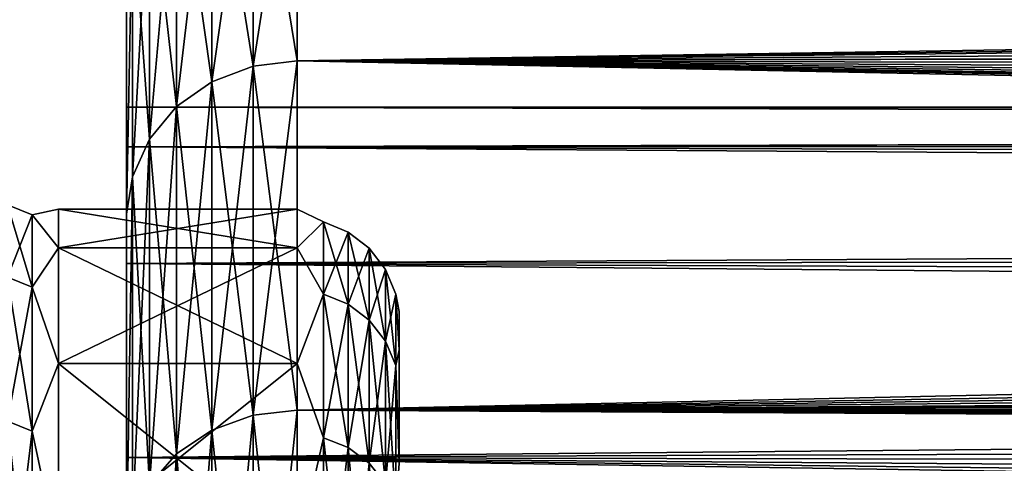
# Model space of a CAD drawing. Header units: metres. Extents: x -150 to 310, y -128 to 84.
# Tile 53 of 256: x -128.31 to -125.43, y 19.95 to 21.26. Entities that reach past the tile are written whole.
import ezdxf

# ---------------------------------------------------------------- set-up
doc = ezdxf.new("R2010")
doc.units = ezdxf.units.M
doc.layers.add('solid_26009703_SW0001', color=7, linetype='CONTINUOUS')

msp = doc.modelspace()

# ---------------------------------------------------------------- linework, layer by layer
at = {"layer": 'solid_26009703_SW0001'}
for points in [[(-128, 20.883329, 2.204462), (-128, 22.385984, 2.267557), (-128, 22.5)], [(-128, 21), (-128, 22.5), (-128, 22.385984, -2.267557)], [(-128, 20.883329, 2.204462), (-128, 22.5), (-128, 21)], [(-128, 20.541378, 4.364604), (-128, 22.045315, 4.499849), (-128, 22.385984, 2.267557)], [(-128, 20.883329, 2.204462), (-128, 20.541378, 4.364604), (-128, 22.385984, 2.267557)], [(-128, 20.541378, -4.364604), (-128, 22.385984, -2.267557), (-128, 22.045317, -4.499849)], [(-128, 20.883329, -2.204462), (-128, 21), (-128, 22.385984, -2.267557)], [(-128, 20.541378, -4.364604), (-128, 20.883329, -2.204462), (-128, 22.385984, -2.267557)], [(-128, 19.971094, -6.490467), (-128, 22.045317, -4.499849), (-128, 21.474558, -6.710299)], [(-128, 19.971094, -6.490467), (-128, 20.541378, -4.364604), (-128, 22.045317, -4.499849)], [(-128, 19.971094, 6.490467), (-128, 21.474558, 6.710299), (-128, 22.045315, 4.499849)], [(-128, 20.541378, 4.364604), (-128, 19.971094, 6.490467), (-128, 22.045315, 4.499849)], [(-127.628906, 21.929075, 6.880292), (-127.749657, 21.881475, 6.865357), (-127.749657, 21.074652, 9.043845)], [(-127.628906, 21.120497, 9.063519), (-127.628906, 21.929075, 6.880292), (-127.749657, 21.074652, 9.043845)], [(-127.628906, 21.929075, -6.880292), (-127.628906, 21.120497, -9.063519), (-127.749657, 21.881475, -6.865357)], [(-127.628906, 21.120497, 9.063519), (-127.5, 21.13603, 9.070185), (-127.5, 21.945204, 6.885352)], [(-127.628906, 21.120497, 9.063519), (-127.5, 21.945204, 6.885352), (-127.628906, 21.929075, 6.880292)], [(-127.628906, 21.929075, -6.880292), (-127.5, 21.945204, -6.885352), (-127.5, 21.13603, -9.070185)], [(-127.628906, 21.929075, -6.880292), (-127.5, 21.13603, -9.070185), (-127.628906, 21.120497, -9.063519)], [(-85.824829, 21.781202, 7.387774), (-127.5, 21.945204, 6.885352), (-127.5, 21.13603, 9.070185)], [(-127.5, 21.945204, -6.885352), (-84.856422, 21.412565, -8.396548), (-84.346069, 21.233234, -8.840236)], [(-127.5, 21.13603, -9.070185), (-127.5, 21.945204, -6.885352), (-84.346069, 21.233234, -8.840236)], [(-127.749657, 21.881475, 6.865357), (-127.853371, 21.805649, 6.841567), (-127.853371, 21.001621, 9.012506)], [(-127.749657, 21.074652, 9.043845), (-127.749657, 21.881475, 6.865357), (-127.853371, 21.001621, 9.012506)], [(-127.749657, 21.881475, -6.865357), (-127.749657, 21.074652, -9.043845), (-127.853371, 21.805649, -6.841567)], [(-127.628906, 21.120497, -9.063519), (-127.749657, 21.074652, -9.043845), (-127.749657, 21.881475, -6.865357)], [(-127.853371, 21.805649, 6.841567), (-127.932945, 21.706776, 6.810545), (-127.932945, 20.906395, 8.971641)], [(-127.853371, 21.001621, 9.012506), (-127.853371, 21.805649, 6.841567), (-127.932945, 20.906395, 8.971641)], [(-127.853371, 21.805649, -6.841567), (-127.853371, 21.001621, -9.012506), (-127.932945, 21.706776, -6.810545)], [(-127.749657, 21.074652, -9.043845), (-127.853371, 21.001621, -9.012506), (-127.853371, 21.805649, -6.841567)], [(-85.578102, 21.68421, 7.667791), (-85.824829, 21.781202, 7.387774), (-127.5, 21.13603, 9.070185)], [(-127.932945, 21.706776, 6.810545), (-127.982964, 21.591608, 6.774411), (-127.982964, 20.795473, 8.92404)], [(-127.932945, 20.906395, 8.971641), (-127.932945, 21.706776, 6.810545), (-127.982964, 20.795473, 8.92404)], [(-127.932945, 21.706776, -6.810545), (-127.932945, 20.906395, -8.971641), (-127.982964, 21.591608, -6.774411)], [(-127.853371, 21.001621, -9.012506), (-127.932945, 20.906395, -8.971641), (-127.932945, 21.706776, -6.810545)], [(-85.370667, 21.60417, 7.890489), (-85.578102, 21.68421, 7.667791), (-127.5, 21.13603, 9.070185)], [(-127.982964, 21.591608, 6.774411), (-128, 21.474558, 6.710299), (-128, 20.685806, 8.851366)], [(-127.982964, 20.795473, 8.92404), (-127.982964, 21.591608, 6.774411), (-128, 20.685806, 8.851366)], [(-127.982964, 21.591608, -6.774411), (-128, 20.685806, -8.851365), (-128, 21.474558, -6.710299)], [(-127.982964, 21.591608, -6.774411), (-127.982964, 20.795473, -8.92404), (-128, 20.685806, -8.851365)], [(-127.932945, 20.906395, -8.971641), (-127.982964, 20.795473, -8.92404), (-127.982964, 21.591608, -6.774411)], [(-84.888321, 21.424095, 8.367089), (-85.370667, 21.60417, 7.890489), (-127.5, 21.13603, 9.070185)], [(-128, 19.185148, 8.539556), (-128, 20.685806, 8.851366), (-128, 21.474558, 6.710299)], [(-128, 19.971094, 6.490467), (-128, 19.185148, 8.539556), (-128, 21.474558, 6.710299)], [(-128, 19.185148, -8.539556), (-128, 21.474558, -6.710299), (-128, 20.685806, -8.851365)], [(-128, 19.185148, -8.539556), (-128, 19.971094, -6.490467), (-128, 21.474558, -6.710299)], [(-84.380608, 21.245094, 8.811693), (-84.888321, 21.424095, 8.367089), (-127.5, 21.13603, 9.070185)], [(-83.840218, 21.06558, 9.232621), (-84.380608, 21.245094, 8.811693), (-127.5, 21.13603, 9.070185)], [(-127.5, 21.13603, -9.070185), (-84.346069, 21.233234, -8.840236), (-83.803207, 21.053665, -9.25976)], [(-127.628906, 21.120497, 9.063519), (-127.749657, 21.074652, 9.043845), (-127.749657, 20.051573, 11.129531)], [(-127.628906, 20.095194, 11.153743), (-127.628906, 21.120497, 9.063519), (-127.749657, 20.051573, 11.129531)], [(-127.628906, 21.120497, -9.063519), (-127.628906, 20.095194, -11.153743), (-127.749657, 21.074652, -9.043845)], [(-127.628906, 20.095194, 11.153743), (-127.5, 20.109972, 11.161945), (-127.5, 21.13603, 9.070185)], [(-127.628906, 20.095194, 11.153743), (-127.5, 21.13603, 9.070185), (-127.628906, 21.120497, 9.063519)], [(-127.628906, 21.120497, -9.063519), (-127.5, 21.13603, -9.070185), (-127.5, 20.109972, -11.161945)], [(-127.628906, 21.120497, -9.063519), (-127.5, 20.109972, -11.161945), (-127.628906, 20.095194, -11.153743)], [(-83.840218, 21.06558, 9.232621), (-127.5, 21.13603, 9.070185), (-127.5, 20.109972, 11.161945)], [(-127.5, 21.13603, -9.070185), (-80.840652, 20.279135, -10.851577), (-80.220718, 20.163963, -11.064113)], [(-127.5, 20.109972, -11.161945), (-127.5, 21.13603, -9.070185), (-80.220718, 20.163963, -11.064113)], [(-127.5, 21.13603, -9.070185), (-81.171677, 20.347197, -10.723413), (-80.840652, 20.279135, -10.851577)], [(-127.5, 21.13603, -9.070185), (-81.458015, 20.409746, -10.603881), (-81.171677, 20.347197, -10.723413)], [(-127.5, 21.13603, -9.070185), (-82.064941, 20.553808, -10.321867), (-81.458015, 20.409746, -10.603881)], [(-127.5, 21.13603, -9.070185), (-82.654846, 20.70952, -10.005786), (-82.064941, 20.553808, -10.321867)], [(-127.5, 21.13603, -9.070185), (-83.23597, 20.877443, -9.650509), (-82.654846, 20.70952, -10.005786)], [(-127.5, 21.13603, -9.070185), (-83.803207, 21.053665, -9.25976), (-83.23597, 20.877443, -9.650509)], [(-127.749657, 21.074652, 9.043845), (-127.853371, 21.001621, 9.012506), (-127.853371, 19.982088, 11.090964)], [(-127.749657, 20.051573, 11.129531), (-127.749657, 21.074652, 9.043845), (-127.853371, 19.982088, 11.090964)], [(-127.749657, 21.074652, -9.043845), (-127.749657, 20.051573, -11.129531), (-127.853371, 21.001621, -9.012506)], [(-127.628906, 20.095194, -11.153743), (-127.749657, 20.051573, -11.129531), (-127.749657, 21.074652, -9.043845)], [(-83.275162, 20.889156, 9.625133), (-83.840218, 21.06558, 9.232621), (-127.5, 20.109972, 11.161945)], [(-85.5, 21), (-128, 21), (-128, 20.883329, -2.204462)], [(-85.25222, 20.895006, 2.097307), (-128, 20.883329, 2.204462), (-128, 21)], [(-85.439087, 20.973404, 1.056546), (-128, 21), (-85.5, 21)], [(-85.439087, 20.973404, 1.056546), (-85.25222, 20.895006, 2.097307), (-128, 21)], [(-85.439064, 20.973398, -1.056696), (-85.5, 21), (-128, 20.883329, -2.204462)], [(-127.853371, 21.001621, 9.012506), (-127.932945, 20.906395, 8.971641), (-127.932945, 19.891485, 11.040674)], [(-127.853371, 19.982088, 11.090964), (-127.853371, 21.001621, 9.012506), (-127.932945, 19.891485, 11.040674)], [(-127.853371, 21.001621, -9.012506), (-127.853371, 19.982088, -11.090964), (-127.932945, 20.906395, -8.971641)], [(-127.749657, 20.051573, -11.129531), (-127.853371, 19.982088, -11.090964), (-127.853371, 21.001621, -9.012506)], [(-85.252159, 20.894981, -2.097562), (-85.439064, 20.973398, -1.056696), (-128, 20.883329, -2.204462)], [(-85.25222, 20.895006, 2.097307), (-84.939407, 20.766006, 3.12618), (-128, 20.883329, 2.204462)], [(-84.939293, 20.765959, -3.126495), (-85.252159, 20.894981, -2.097562), (-128, 20.883329, -2.204462)], [(-127.932945, 20.906395, 8.971641), (-127.982964, 20.795473, 8.92404), (-127.982964, 19.785948, 10.982097)], [(-127.932945, 19.891485, 11.040674), (-127.932945, 20.906395, 8.971641), (-127.982964, 19.785948, 10.982097)], [(-127.932945, 20.906395, -8.971641), (-127.932945, 19.891485, -11.040674), (-127.982964, 20.795473, -8.92404)], [(-127.853371, 19.982088, -11.090964), (-127.932945, 19.891485, -11.040674), (-127.932945, 20.906395, -8.971641)], [(-82.695786, 20.7208, 9.982408), (-83.275162, 20.889156, 9.625133), (-127.5, 20.109972, 11.161945)], [(-84.939293, 20.765959, -3.126495), (-128, 20.883329, -2.204462), (-128, 20.541378, -4.364604)], [(-84.50058, 20.591486, 4.121977), (-128, 20.541378, 4.364604), (-128, 20.883329, 2.204462)], [(-84.939407, 20.766006, 3.12618), (-84.50058, 20.591486, 4.121977), (-128, 20.883329, 2.204462)], [(-127.982964, 20.795473, 8.92404), (-128, 20.685806, 8.851366), (-128, 19.681965, 10.901485)], [(-127.982964, 19.785948, 10.982097), (-127.982964, 20.795473, 8.92404), (-128, 19.681965, 10.901485)], [(-127.982964, 20.795473, -8.92404), (-128, 19.681967, -10.901484), (-128, 20.685806, -8.851365)], [(-127.982964, 20.795473, -8.92404), (-127.982964, 19.785948, -10.982097), (-128, 19.681967, -10.901484)], [(-127.932945, 19.891485, -11.040674), (-127.982964, 19.785948, -10.982097), (-127.982964, 20.795473, -8.92404)], [(-84.500412, 20.591419, -4.122308), (-84.939293, 20.765959, -3.126495), (-128, 20.541378, -4.364604)], [(-128.349792, 20.713455, 1.050467), (-128.277344, 20.683559, 1.048951), (-128.277344, 20.683559, -1.048951)], [(-128.349792, 20.713455, 1.050467), (-128.349792, 20.500906, 3.140623), (-128.277344, 20.683559, 1.048951)], [(-128.349792, 20.713455, -1.050467), (-128.277344, 20.683559, -1.048951), (-128.277344, 20.471319, -3.136091)], [(-128.349792, 20.713455, -1.050467), (-128.349792, 20.713455, 1.050467), (-128.277344, 20.683559, -1.048951)], [(-128.349792, 20.500906, -3.140623), (-128.349792, 20.713455, -1.050467), (-128.277344, 20.471319, -3.136091)], [(-82.107025, 20.564426, 10.300699), (-82.695786, 20.7208, 9.982408), (-127.5, 20.109972, 11.161945)], [(-128.349792, 20.500906, 3.140623), (-128.277344, 20.471319, 3.136091), (-128.277344, 20.683559, 1.048951)], [(-128.199997, 20.700001), (-128.277344, 20.683559, -1.048951), (-128.277344, 20.683559, 1.048951)], [(-128.199997, 20.586603, 2.163739), (-128.199997, 20.700001), (-128.277344, 20.683559, 1.048951)], [(-128.199997, 20.700001), (-128.199997, 20.586603, -2.163739), (-128.277344, 20.683559, -1.048951)], [(-128.199997, 20.586603, 2.163739), (-128.277344, 20.683559, 1.048951), (-128.277344, 20.471319, 3.136091)], [(-128.199997, 20.586603, -2.163739), (-128.277344, 20.471319, -3.136091), (-128.277344, 20.683559, -1.048951)], [(-128.199997, 20.586603, 2.163739), (-127.5, 20.586603, 2.163739), (-127.5, 20.700001)], [(-128.199997, 20.700001), (-127.5, 20.700001), (-127.5, 20.586603, -2.163739)], [(-128.199997, 20.586603, 2.163739), (-127.5, 20.700001), (-128.199997, 20.700001)], [(-128.199997, 20.700001), (-127.5, 20.586603, -2.163739), (-128.199997, 20.586603, -2.163739)], [(-128, 18.185108, 10.501361), (-128, 19.681965, 10.901485), (-128, 20.685806, 8.851366)], [(-128, 19.185148, 8.539556), (-128, 18.185108, 10.501361), (-128, 20.685806, 8.851366)], [(-128, 18.185108, -10.501361), (-128, 20.685806, -8.851365), (-128, 19.681967, -10.901484)], [(-128, 18.185108, -10.501361), (-128, 19.185148, -8.539556), (-128, 20.685806, -8.851365)], [(-127.422661, 20.663303, 1.047924), (-127.5, 20.700001), (-127.5, 20.586603, 2.163739)], [(-127.422661, 20.663303, -1.047924), (-127.5, 20.586603, -2.163739), (-127.5, 20.700001)], [(-127.422661, 20.663303, 1.047924), (-127.422661, 20.663303, -1.047924), (-127.5, 20.700001)], [(-127.422661, 20.451271, 3.133019), (-127.422661, 20.663303, 1.047924), (-127.5, 20.586603, 2.163739)], [(-127.422661, 20.663303, -1.047924), (-127.422661, 20.451271, -3.133019), (-127.5, 20.586603, -2.163739)], [(-127.350204, 20.421682, -3.128487), (-127.422661, 20.451271, -3.133019), (-127.422661, 20.663303, -1.047924)], [(-127.350204, 20.633408, -1.046408), (-127.422661, 20.663303, -1.047924), (-127.422661, 20.663303, 1.047924)], [(-127.350204, 20.633408, -1.046408), (-127.350204, 20.421682, -3.128487), (-127.422661, 20.663303, -1.047924)], [(-127.350204, 20.633408, 1.046408), (-127.422661, 20.663303, 1.047924), (-127.422661, 20.451271, 3.133019)], [(-127.350204, 20.633408, 1.046408), (-127.350204, 20.633408, -1.046408), (-127.422661, 20.663303, 1.047924)], [(-127.350204, 20.421682, 3.128487), (-127.350204, 20.633408, 1.046408), (-127.422661, 20.451271, 3.133019)], [(-127.287979, 20.37455, -3.121266), (-127.350204, 20.421682, -3.128487), (-127.350204, 20.633408, -1.046408)], [(-127.287979, 20.585787, -1.043993), (-127.350204, 20.633408, -1.046408), (-127.350204, 20.633408, 1.046408)], [(-127.287979, 20.585787, -1.043993), (-127.287979, 20.37455, -3.121266), (-127.350204, 20.633408, -1.046408)], [(-127.287979, 20.585787, 1.043993), (-127.350204, 20.633408, 1.046408), (-127.350204, 20.421682, 3.128487)], [(-127.287979, 20.585787, 1.043993), (-127.287979, 20.585787, -1.043993), (-127.350204, 20.633408, 1.046408)], [(-128.199997, 20.247656, 4.303772), (-128.199997, 20.586603, 2.163739), (-128.277344, 20.471319, 3.136091)], [(-128.199997, 20.586603, -2.163739), (-128.199997, 20.247656, -4.303772), (-128.277344, 20.471319, -3.136091)], [(-128.199997, 20.247656, 4.303772), (-127.5, 20.247656, 4.303772), (-127.5, 20.586603, 2.163739)], [(-128.199997, 20.247656, 4.303772), (-127.5, 20.586603, 2.163739), (-128.199997, 20.586603, 2.163739)], [(-128.199997, 20.586603, -2.163739), (-127.5, 20.586603, -2.163739), (-127.5, 20.247656, -4.303772)], [(-128.199997, 20.586603, -2.163739), (-127.5, 20.247656, -4.303772), (-128.199997, 20.247656, -4.303772)], [(-84.50058, 20.591486, 4.121977), (-83.931137, 20.377621, 5.0747), (-128, 20.541378, 4.364604)], [(-83.930931, 20.377546, -5.075001), (-84.500412, 20.591419, -4.122308), (-128, 20.541378, -4.364604)], [(-127.422661, 20.451271, 3.133019), (-127.5, 20.586603, 2.163739), (-127.5, 20.247656, 4.303772)], [(-127.422661, 20.451271, -3.133019), (-127.5, 20.247656, -4.303772), (-127.5, 20.586603, -2.163739)], [(-127.287979, 20.37455, 3.121266), (-127.287979, 20.585787, 1.043993), (-127.350204, 20.421682, 3.128487)], [(-127.240234, 20.313091, -3.111851), (-127.287979, 20.37455, -3.121266), (-127.287979, 20.585787, -1.043993)], [(-127.240234, 20.523693, -1.040844), (-127.287979, 20.585787, -1.043993), (-127.287979, 20.585787, 1.043993)], [(-127.240234, 20.523693, -1.040844), (-127.240234, 20.313091, -3.111851), (-127.287979, 20.585787, -1.043993)], [(-127.240234, 20.523693, 1.040844), (-127.287979, 20.585787, 1.043993), (-127.287979, 20.37455, 3.121266)], [(-127.240234, 20.523693, 1.040844), (-127.240234, 20.523693, -1.040844), (-127.287979, 20.585787, 1.043993)], [(-83.930931, 20.377546, -5.075001), (-128, 20.541378, -4.364604), (-128, 19.971094, -6.490467)], [(-83.244644, 20.136787, 5.959007), (-128, 19.971094, 6.490467), (-128, 20.541378, 4.364604)], [(-83.931137, 20.377621, 5.0747), (-83.244644, 20.136787, 5.959007), (-128, 20.541378, 4.364604)], [(-81.500671, 20.419409, 10.58526), (-82.107025, 20.564426, 10.300699), (-127.5, 20.109972, 11.161945)], [(-127.240234, 20.313091, 3.111851), (-127.240234, 20.523693, 1.040844), (-127.287979, 20.37455, 3.121266)], [(-127.21022, 20.241505, -3.100884), (-127.240234, 20.313091, -3.111851), (-127.240234, 20.523693, -1.040844)], [(-127.21022, 20.451363, -1.037176), (-127.240234, 20.523693, -1.040844), (-127.240234, 20.523693, 1.040844)], [(-127.21022, 20.451363, -1.037176), (-127.21022, 20.241505, -3.100884), (-127.240234, 20.523693, -1.040844)], [(-127.21022, 20.451363, 1.037176), (-127.240234, 20.523693, 1.040844), (-127.240234, 20.313091, 3.111851)], [(-127.21022, 20.451363, 1.037176), (-127.21022, 20.451363, -1.037176), (-127.240234, 20.523693, 1.040844)], [(-128.349792, 20.500906, 3.140623), (-128.349792, 20.077991, 5.198552), (-128.277344, 20.471319, 3.136091)], [(-128.349792, 20.500906, -3.140623), (-128.277344, 20.471319, -3.136091), (-128.277344, 20.049013, -5.191049)], [(-128.349792, 20.077991, -5.198552), (-128.349792, 20.500906, -3.140623), (-128.277344, 20.049013, -5.191049)], [(-128.349792, 20.077991, 5.198552), (-128.277344, 20.049013, 5.191049), (-128.277344, 20.471319, 3.136091)], [(-128.199997, 20.247656, 4.303772), (-128.277344, 20.471319, 3.136091), (-128.277344, 20.049013, 5.191049)], [(-128.199997, 20.247656, -4.303772), (-128.277344, 20.049013, -5.191049), (-128.277344, 20.471319, -3.136091)], [(-127.422661, 20.029379, 5.185966), (-127.422661, 20.451271, 3.133019), (-127.5, 20.247656, 4.303772)], [(-127.422661, 20.451271, -3.133019), (-127.422661, 20.029379, -5.185966), (-127.5, 20.247656, -4.303772)], [(-127.350204, 20.000401, -5.178463), (-127.422661, 20.029379, -5.185966), (-127.422661, 20.451271, -3.133019)], [(-127.350204, 20.421682, -3.128487), (-127.350204, 20.000401, -5.178463), (-127.422661, 20.451271, -3.133019)], [(-127.350204, 20.421682, 3.128487), (-127.422661, 20.451271, 3.133019), (-127.422661, 20.029379, 5.185966)], [(-127.21022, 20.241505, 3.100884), (-127.21022, 20.451363, 1.037176), (-127.240234, 20.313091, 3.111851)], [(-127.21022, 20.451363, 1.037176), (-127.199997, 20.287422, 2.133504), (-127.199997, 20.4, 0.000003)], [(-127.21022, 20.241505, 3.100884), (-127.199997, 20.287422, 2.133504), (-127.21022, 20.451363, 1.037176)], [(-127.21022, 20.451363, -1.037176), (-127.199997, 20.4, 0.000003), (-127.199997, 20.287422, -2.133498)], [(-127.21022, 20.451363, 1.037176), (-127.199997, 20.4, 0.000003), (-127.21022, 20.451363, -1.037176)], [(-127.21022, 20.451363, -1.037176), (-127.199997, 20.287422, -2.133498), (-127.21022, 20.241505, -3.100884)], [(-127.350204, 20.000401, 5.178463), (-127.350204, 20.421682, 3.128487), (-127.422661, 20.029379, 5.185966)], [(-127.287979, 19.954241, -5.166511), (-127.350204, 20.000401, -5.178463), (-127.350204, 20.421682, -3.128487)], [(-127.287979, 20.37455, -3.121266), (-127.287979, 19.954241, -5.166511), (-127.350204, 20.421682, -3.128487)], [(-127.287979, 20.37455, 3.121266), (-127.350204, 20.421682, 3.128487), (-127.350204, 20.000401, 5.178463)], [(-81.171814, 20.34724, 10.72333), (-81.500671, 20.419409, 10.58526), (-127.5, 20.109972, 11.161945)], [(-127.199997, 20.287422, -2.133498), (-127.199997, 20.4, 0.000003), (-127.199997, 20.287422, 2.133504)], [(-83.244423, 20.136715, -5.959254), (-83.930931, 20.377546, -5.075001), (-128, 19.971094, -6.490467)], [(-127.287979, 19.954241, 5.166511), (-127.287979, 20.37455, 3.121266), (-127.350204, 20.000401, 5.178463)], [(-127.240234, 19.894051, -5.150927), (-127.287979, 19.954241, -5.166511), (-127.287979, 20.37455, -3.121266)], [(-127.240234, 20.313091, -3.111851), (-127.240234, 19.894051, -5.150927), (-127.287979, 20.37455, -3.121266)], [(-127.240234, 20.313091, 3.111851), (-127.287979, 20.37455, 3.121266), (-127.287979, 19.954241, 5.166511)], [(-80.883514, 20.287657, 10.835634), (-81.171814, 20.34724, 10.72333), (-127.5, 20.109972, 11.161945)], [(-127.240234, 19.894051, 5.150927), (-127.240234, 20.313091, 3.111851), (-127.287979, 19.954241, 5.166511)], [(-127.21022, 19.82394, -5.132774), (-127.240234, 19.894051, -5.150927), (-127.240234, 20.313091, -3.111851)], [(-127.21022, 20.241505, -3.100884), (-127.21022, 19.82394, -5.132774), (-127.240234, 20.313091, -3.111851)], [(-127.21022, 20.241505, 3.100884), (-127.240234, 20.313091, 3.111851), (-127.240234, 19.894051, 5.150927)], [(-80.263672, 20.171288, 11.050753), (-80.883514, 20.287657, 10.835634), (-127.5, 20.109972, 11.161945)], [(-127.21022, 20.241505, 3.100884), (-127.199997, 19.954136, 4.241543), (-127.199997, 20.287422, 2.133504)], [(-127.21022, 20.241505, -3.100884), (-127.199997, 20.287422, -2.133498), (-127.199997, 19.954136, -4.241538)], [(-127.199997, 20.287422, -2.133498), (-127.199997, 20.287422, 2.133504), (-127.199997, 19.954136, 4.241543)], [(-127.199997, 19.954136, -4.241538), (-127.199997, 20.287422, -2.133498), (-127.199997, 19.954136, 4.241543)], [(-128.199997, 19.686871, 6.396652), (-128.199997, 20.247656, 4.303772), (-128.277344, 20.049013, 5.191049)], [(-128.199997, 20.247656, -4.303772), (-128.199997, 19.686871, -6.396652), (-128.277344, 20.049013, -5.191049)], [(-128.199997, 19.686871, 6.396652), (-127.5, 19.686871, 6.396652), (-127.5, 20.247656, 4.303772)], [(-128.199997, 19.686871, 6.396652), (-127.5, 20.247656, 4.303772), (-128.199997, 20.247656, 4.303772)], [(-128.199997, 20.247656, -4.303772), (-127.5, 20.247656, -4.303772), (-127.5, 19.686871, -6.396652)], [(-128.199997, 20.247656, -4.303772), (-127.5, 19.686871, -6.396652), (-128.199997, 19.686871, -6.396652)], [(-127.422661, 20.029379, 5.185966), (-127.5, 20.247656, 4.303772), (-127.5, 19.686871, 6.396652)], [(-127.422661, 20.029379, -5.185966), (-127.5, 19.686871, -6.396652), (-127.5, 20.247656, -4.303772)], [(-127.21022, 19.82394, 5.132774), (-127.21022, 20.241505, 3.100884), (-127.240234, 19.894051, 5.150927)], [(-127.21022, 19.82394, 5.132774), (-127.199997, 19.954136, 4.241543), (-127.21022, 20.241505, 3.100884)], [(-127.21022, 20.241505, -3.100884), (-127.199997, 19.954136, -4.241538), (-127.21022, 19.82394, -5.132774)], [(-79.644379, 20.072048, 11.23), (-80.263672, 20.171288, 11.050753), (-127.5, 20.109972, 11.161945)], [(-127.5, 20.109972, -11.161945), (-80.220718, 20.163963, -11.064113), (-79.601357, 20.065901, -11.24098)], [(-83.244644, 20.136787, 5.959007), (-82.444328, 19.884033, 6.754643), (-128, 19.971094, 6.490467)], [(-82.444122, 19.88397, -6.754831), (-83.244423, 20.136715, -5.959254), (-128, 19.971094, -6.490467)], [(-127.628906, 18.863688, 13.129514), (-127.5, 18.87756, 13.139169), (-127.5, 20.109972, 11.161945)], [(-127.628906, 18.863688, 13.129514), (-127.5, 20.109972, 11.161945), (-127.628906, 20.095194, 11.153743)], [(-127.628906, 20.095194, -11.153743), (-127.5, 20.109972, -11.161945), (-127.5, 18.87756, -13.139169)], [(-79.644379, 20.072048, 11.23), (-127.5, 20.109972, 11.161945), (-127.5, 18.87756, 13.139169)], [(-127.5, 20.109972, -11.161945), (-78.35218, 19.922844, -11.49262), (-77.10305, 19.850834, -11.616558)], [(-127.5, 18.87756, -13.139169), (-127.5, 20.109972, -11.161945), (-77.10305, 19.850834, -11.616558)], [(-127.5, 20.109972, -11.161945), (-78.977776, 19.985487, -11.383333), (-78.35218, 19.922844, -11.49262)], [(-127.5, 20.109972, -11.161945), (-79.601357, 20.065901, -11.24098), (-78.977776, 19.985487, -11.383333)], [(-128.349792, 20.077991, 5.198552), (-128.349792, 19.449049, 7.203137), (-128.277344, 20.049013, 5.191049)], [(-128.349792, 20.077991, -5.198552), (-128.277344, 20.049013, -5.191049), (-128.277344, 19.420979, -7.192741)], [(-128.349792, 19.449049, -7.203137), (-128.349792, 20.077991, -5.198552), (-128.277344, 19.420979, -7.192741)], [(-127.628906, 20.095194, 11.153743), (-127.749657, 20.051573, 11.129531), (-127.749657, 18.822739, 13.101013)], [(-127.628906, 18.863688, 13.129514), (-127.628906, 20.095194, 11.153743), (-127.749657, 18.822739, 13.101013)], [(-127.628906, 20.095194, -11.153743), (-127.628906, 18.863688, -13.129514), (-127.749657, 20.051573, -11.129531)], [(-127.628906, 20.095194, -11.153743), (-127.5, 18.87756, -13.139169), (-127.628906, 18.863688, -13.129514)], [(-128.349792, 19.449049, 7.203137), (-128.277344, 19.420979, 7.192741), (-128.277344, 20.049013, 5.191049)], [(-128.199997, 19.686871, 6.396652), (-128.277344, 20.049013, 5.191049), (-128.277344, 19.420979, 7.192741)], [(-128.199997, 19.686871, -6.396652), (-128.277344, 19.420979, -7.192741), (-128.277344, 20.049013, -5.191049)], [(-127.749657, 20.051573, 11.129531), (-127.853371, 19.982088, 11.090964), (-127.853371, 18.757513, 13.055614)], [(-127.749657, 18.822739, 13.101013), (-127.749657, 20.051573, 11.129531), (-127.853371, 18.757513, 13.055614)], [(-127.749657, 20.051573, -11.129531), (-127.749657, 18.822739, -13.101013), (-127.853371, 19.982088, -11.090964)], [(-127.628906, 18.863688, -13.129514), (-127.749657, 18.822739, -13.101013), (-127.749657, 20.051573, -11.129531)], [(-79.020683, 19.990421, 11.374667), (-79.644379, 20.072048, 11.23), (-127.5, 18.87756, 13.139169)], [(-127.422661, 19.401958, 7.185697), (-127.422661, 20.029379, 5.185966), (-127.5, 19.686871, 6.396652)], [(-127.422661, 20.029379, -5.185966), (-127.422661, 19.401958, -7.185697), (-127.5, 19.686871, -6.396652)], [(-127.350204, 19.37389, -7.175301), (-127.422661, 19.401958, -7.185697), (-127.422661, 20.029379, -5.185966)], [(-127.350204, 20.000401, -5.178463), (-127.350204, 19.37389, -7.175301), (-127.422661, 20.029379, -5.185966)], [(-127.350204, 20.000401, 5.178463), (-127.422661, 20.029379, 5.185966), (-127.422661, 19.401958, 7.185697)], [(-78.394913, 19.92654, 11.48621), (-79.020683, 19.990421, 11.374667), (-127.5, 18.87756, 13.139169)], [(-127.350204, 19.37389, 7.175301), (-127.350204, 20.000401, 5.178463), (-127.422661, 19.401958, 7.185697)], [(-127.287979, 19.329174, -7.158741), (-127.350204, 19.37389, -7.175301), (-127.350204, 20.000401, -5.178463)], [(-127.287979, 19.954241, -5.166511), (-127.287979, 19.329174, -7.158741), (-127.350204, 20.000401, -5.178463)], [(-127.287979, 19.954241, 5.166511), (-127.350204, 20.000401, 5.178463), (-127.350204, 19.37389, 7.175301)], [(-82.444122, 19.88397, -6.754831), (-128, 19.971094, -6.490467), (-128, 19.185148, -8.539556)], [(-79.601875, 19.225546, 8.448572), (-128, 19.185148, 8.539556), (-128, 19.971094, 6.490467)], [(-80.602539, 19.412771, 8.009013), (-79.601875, 19.225546, 8.448572), (-128, 19.971094, 6.490467)], [(-81.556656, 19.635931, 7.445149), (-80.602539, 19.412771, 8.009013), (-128, 19.971094, 6.490467)], [(-82.444328, 19.884033, 6.754643), (-81.556656, 19.635931, 7.445149), (-128, 19.971094, 6.490467)], [(-127.853371, 19.982088, 11.090964), (-127.932945, 19.891485, 11.040674), (-127.932945, 18.672461, 12.996417)], [(-127.853371, 18.757513, 13.055614), (-127.853371, 19.982088, 11.090964), (-127.932945, 18.672461, 12.996417)], [(-127.853371, 19.982088, -11.090964), (-127.853371, 18.757513, -13.055614), (-127.932945, 19.891485, -11.040674)], [(-127.749657, 18.822739, -13.101013), (-127.853371, 18.757513, -13.055614), (-127.853371, 19.982088, -11.090964)], [(-127.287979, 19.329174, 7.158741), (-127.287979, 19.954241, 5.166511), (-127.350204, 19.37389, 7.175301)], [(-127.240234, 19.27087, -7.137146), (-127.287979, 19.329174, -7.158741), (-127.287979, 19.954241, -5.166511)], [(-127.240234, 19.894051, -5.150927), (-127.240234, 19.27087, -7.137146), (-127.287979, 19.954241, -5.166511)], [(-127.240234, 19.894051, 5.150927), (-127.287979, 19.954241, 5.166511), (-127.287979, 19.329174, 7.158741)]]:
    msp.add_3dface(points, dxfattribs=at)

doc.saveas('drawing.dxf')
